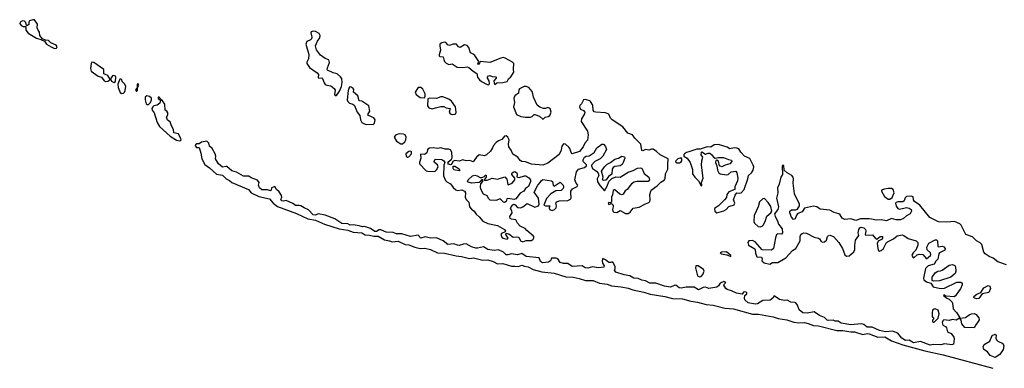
# Model space of a CAD drawing. Extents: x 2551545 to 2886624, y 315747 to 489036.
# Tile 88 of 119: x 2702884 to 2714200, y 345038 to 349047. Entities that reach past the tile are written whole.
import ezdxf

# ---------------------------------------------------------------- set-up
doc = ezdxf.new("R2010")
doc.units = 0

msp = doc.modelspace()

# ---------------------------------------------------------------- linework, layer by layer
at = {"layer": '0CON10XD'}
for points in [[(2703285, 348717), (2703305, 348720), (2703313, 348735), (2703304, 348755), (2703242, 348782), (2703215, 348809), (2703180, 348810), (2703147, 348827), (2703114, 348864), (2703110, 348905), (2703095, 348926), (2703086, 348954), (2703087, 348995), (2703055, 349045), (2703033, 349047), (2702998, 349032), (2702990, 349020), (2702988, 348992), (2702975, 348981), (2702962, 348982), (2702955, 349015), (2702940, 349030), (2702915, 349034), (2702890, 349020), (2702884, 349005), (2702900, 348980), (2702925, 348969), (2702955, 348970), (2702955, 348925), (2702981, 348891), (2703075, 348834), (2703125, 348820), (2703169, 348799), (2703193, 348765), (2703244, 348735), (2703285, 348717)], [(2706525, 348174), (2706561, 348225), (2706583, 348277), (2706591, 348325), (2706585, 348370), (2706571, 348391), (2706533, 348423), (2706485, 348434), (2706422, 348465), (2706417, 348475), (2706420, 348495), (2706444, 348555), (2706436, 348585), (2706395, 348602), (2706340, 348640), (2706295, 348701), (2706284, 348746), (2706305, 348801), (2706335, 348838), (2706338, 348865), (2706327, 348887), (2706283, 348913), (2706255, 348914), (2706235, 348906), (2706230, 348895), (2706242, 348845), (2706238, 348825), (2706226, 348814), (2706185, 348798), (2706173, 348767), (2706205, 348645), (2706203, 348597), (2706182, 348558), (2706183, 348545), (2706215, 348497), (2706304, 348435), (2706319, 348415), (2706314, 348384), (2706323, 348373), (2706355, 348379), (2706365, 348372), (2706382, 348322), (2706395, 348302), (2706415, 348293), (2706461, 348285), (2706499, 348255), (2706510, 348235), (2706502, 348185), (2706508, 348175), (2706525, 348174)], [(2708275, 348299), (2708283, 348315), (2708280, 348345), (2708262, 348375), (2708261, 348385), (2708270, 348400), (2708285, 348406), (2708315, 348394), (2708355, 348389), (2708361, 348385), (2708361, 348375), (2708333, 348345), (2708336, 348316), (2708345, 348303), (2708369, 348321), (2708436, 348324), (2708485, 348338), (2708502, 348368), (2708530, 348390), (2708562, 348445), (2708557, 348477), (2708564, 348545), (2708549, 348559), (2708465, 348606), (2708445, 348612), (2708415, 348605), (2708285, 348555), (2708180, 348565), (2708171, 348559), (2708165, 348534), (2708155, 348530), (2708149, 348545), (2708160, 348565), (2708115, 348635), (2708095, 348652), (2708065, 348665), (2708046, 348726), (2708025, 348752), (2707995, 348756), (2707945, 348727), (2707925, 348735), (2707905, 348767), (2707865, 348767), (2707825, 348749), (2707805, 348758), (2707781, 348785), (2707765, 348789), (2707735, 348780), (2707714, 348765), (2707711, 348745), (2707720, 348695), (2707704, 348644), (2707705, 348631), (2707713, 348623), (2707749, 348619), (2707760, 348590), (2707765, 348565), (2707785, 348546), (2707815, 348533), (2707855, 348541), (2707911, 348501), (2707975, 348496), (2708025, 348503), (2708046, 348496), (2708095, 348454), (2708139, 348429), (2708145, 348385), (2708167, 348355), (2708191, 348335), (2708255, 348302), (2708275, 348299)], [(2703875, 348335), (2703895, 348339), (2703918, 348355), (2703920, 348365), (2703897, 348407), (2703852, 348425), (2703851, 348475), (2703735, 348556), (2703712, 348558), (2703704, 348545), (2703698, 348485), (2703706, 348455), (2703785, 348399), (2703825, 348385), (2703855, 348342), (2703875, 348335)], [(2703965, 348324), (2703984, 348336), (2703989, 348385), (2703986, 348396), (2703965, 348406), (2703950, 348400), (2703928, 348365), (2703940, 348340), (2703965, 348324)], [(2704055, 348199), (2704075, 348202), (2704088, 348212), (2704097, 348233), (2704104, 348284), (2704090, 348310), (2704063, 348335), (2704056, 348355), (2704045, 348364), (2704035, 348362), (2704013, 348305), (2704016, 348266), (2704039, 348209), (2704055, 348199)], [(2704225, 348223), (2704237, 348233), (2704236, 348264), (2704254, 348295), (2704245, 348310), (2704235, 348305), (2704233, 348257), (2704225, 348254), (2704216, 348235), (2704225, 348223)], [(2706945, 347841), (2706962, 347858), (2706970, 347895), (2706955, 347917), (2706894, 347944), (2706884, 347955), (2706909, 347995), (2706895, 348055), (2706815, 348108), (2706784, 348114), (2706770, 348170), (2706721, 348215), (2706722, 348245), (2706718, 348255), (2706695, 348272), (2706676, 348274), (2706659, 348231), (2706648, 348125), (2706656, 348105), (2706675, 348086), (2706714, 348074), (2706731, 348061), (2706764, 347985), (2706794, 347945), (2706802, 347895), (2706815, 347864), (2706856, 347844), (2706945, 347841)], [(2707535, 348150), (2707543, 348167), (2707542, 348195), (2707518, 348248), (2707495, 348268), (2707465, 348266), (2707430, 348215), (2707442, 348185), (2707485, 348151), (2707535, 348150)], [(2708895, 347904), (2708905, 347907), (2708923, 347927), (2708957, 347933), (2708975, 347944), (2708992, 347985), (2708979, 348025), (2708955, 348038), (2708925, 348026), (2708905, 348026), (2708861, 348041), (2708832, 348062), (2708787, 348155), (2708783, 348195), (2708773, 348223), (2708735, 348267), (2708705, 348278), (2708683, 348277), (2708629, 348251), (2708620, 348239), (2708615, 348201), (2708575, 348173), (2708564, 348146), (2708571, 348095), (2708557, 348045), (2708594, 347955), (2708645, 347935), (2708696, 347926), (2708755, 347925), (2708775, 347933), (2708795, 347957), (2708805, 347957), (2708858, 347938), (2708895, 347904)], [(2704350, 348070), (2704365, 348071), (2704387, 348093), (2704399, 348125), (2704399, 348145), (2704375, 348165), (2704345, 348171), (2704327, 348155), (2704324, 348125), (2704338, 348078), (2704350, 348070)], [(2704725, 347653), (2704738, 347662), (2704737, 347675), (2704708, 347735), (2704657, 347747), (2704651, 347785), (2704627, 347825), (2704615, 347873), (2704582, 347892), (2704572, 347925), (2704587, 347953), (2704587, 347975), (2704575, 347995), (2704554, 348005), (2704551, 348075), (2704525, 348114), (2704502, 348132), (2704495, 348150), (2704485, 348157), (2704475, 348156), (2704475, 348142), (2704502, 348122), (2704495, 348085), (2704465, 348064), (2704425, 348056), (2704412, 348045), (2704404, 348025), (2704408, 348008), (2704431, 347975), (2704463, 347863), (2704490, 347820), (2704615, 347707), (2704685, 347663), (2704725, 347653)], [(2708665, 346493), (2708705, 346507), (2708765, 346508), (2708786, 346524), (2708796, 346545), (2708785, 346561), (2708711, 346621), (2708693, 346645), (2708635, 346671), (2708603, 346705), (2708585, 346745), (2708535, 346754), (2708522, 346762), (2708515, 346785), (2708542, 346825), (2708538, 346848), (2708524, 346875), (2708531, 346895), (2708551, 346919), (2708565, 346926), (2708579, 346919), (2708605, 346886), (2708644, 346884), (2708667, 346893), (2708715, 346932), (2708805, 346891), (2708846, 346905), (2708853, 346925), (2708846, 346995), (2708798, 347065), (2708838, 347142), (2708867, 347175), (2708877, 347195), (2708895, 347209), (2708995, 347192), (2709006, 347185), (2709015, 347145), (2709025, 347134), (2709095, 347179), (2709128, 347145), (2709135, 347125), (2709129, 347105), (2709105, 347084), (2709045, 347080), (2708987, 347045), (2708938, 346992), (2708909, 346915), (2708925, 346906), (2708975, 346906), (2708970, 346885), (2708974, 346865), (2709005, 346853), (2709029, 346865), (2709048, 346885), (2709052, 346905), (2709046, 346935), (2709057, 346953), (2709085, 346963), (2709185, 346967), (2709215, 346981), (2709223, 346997), (2709216, 347055), (2709219, 347075), (2709237, 347103), (2709290, 347130), (2709299, 347145), (2709281, 347165), (2709264, 347204), (2709283, 347297), (2709305, 347328), (2709375, 347346), (2709399, 347365), (2709398, 347378), (2709358, 347415), (2709360, 347435), (2709375, 347464), (2709395, 347477), (2709429, 347481), (2709485, 347521), (2709516, 347575), (2709576, 347615), (2709595, 347617), (2709615, 347588), (2709628, 347555), (2709585, 347479), (2709555, 347448), (2709493, 347415), (2709456, 347375), (2709454, 347365), (2709465, 347334), (2709513, 347303), (2709533, 347283), (2709538, 347255), (2709521, 347215), (2709524, 347184), (2709556, 347135), (2709605, 347078), (2709635, 347132), (2709654, 347186), (2709688, 347222), (2709735, 347239), (2709785, 347236), (2709875, 347295), (2709935, 347312), (2709985, 347341), (2710015, 347344), (2710035, 347338), (2710059, 347279), (2710115, 347235), (2710121, 347205), (2710105, 347185), (2709975, 347185), (2709945, 347178), (2709915, 347158), (2709867, 347095), (2709843, 347077), (2709821, 347039), (2709805, 347031), (2709781, 347041), (2709725, 347090), (2709715, 347092), (2709706, 347084), (2709697, 347033), (2709684, 347004), (2709685, 346950), (2709675, 346940), (2709655, 346946), (2709648, 346935), (2709655, 346921), (2709685, 346934), (2709704, 346915), (2709706, 346895), (2709695, 346865), (2709701, 346845), (2709712, 346835), (2709745, 346830), (2709785, 346852), (2709845, 346818), (2709875, 346818), (2709898, 346832), (2709935, 346878), (2710005, 346892), (2710075, 346929), (2710115, 346943), (2710124, 346955), (2710128, 346975), (2710124, 347035), (2710141, 347085), (2710210, 347135), (2710252, 347178), (2710290, 347200), (2710303, 347215), (2710306, 347275), (2710334, 347326), (2710331, 347389), (2710338, 347438), (2710336, 347446), (2710323, 347455), (2710245, 347491), (2710202, 347532), (2710165, 347556), (2710145, 347557), (2710115, 347548), (2710075, 347554), (2710045, 347538), (2710035, 347544), (2710021, 347615), (2709952, 347685), (2709925, 347721), (2709872, 347742), (2709814, 347814), (2709692, 347895), (2709675, 347915), (2709655, 347962), (2709615, 347975), (2709505, 347982), (2709485, 347988), (2709473, 348005), (2709470, 348065), (2709445, 348106), (2709435, 348115), (2709385, 348130), (2709365, 348126), (2709340, 348080), (2709320, 348060), (2709317, 348045), (2709328, 348018), (2709365, 348001), (2709378, 347985), (2709376, 347965), (2709341, 347905), (2709338, 347875), (2709409, 347765), (2709417, 347723), (2709410, 347660), (2709379, 347625), (2709359, 347585), (2709319, 347531), (2709235, 347504), (2709220, 347520), (2709206, 347565), (2709195, 347580), (2709155, 347616), (2709135, 347620), (2709116, 347594), (2709108, 347545), (2709083, 347497), (2708955, 347395), (2708895, 347375), (2708765, 347385), (2708695, 347414), (2708655, 347416), (2708636, 347426), (2708607, 347467), (2708552, 347502), (2708532, 347545), (2708504, 347585), (2708500, 347615), (2708510, 347665), (2708495, 347697), (2708475, 347712), (2708454, 347706), (2708425, 347669), (2708385, 347653), (2708361, 347635), (2708329, 347601), (2708317, 347575), (2708295, 347535), (2708249, 347491), (2708225, 347482), (2708165, 347492), (2708134, 347466), (2708095, 347414), (2708057, 347427), (2708015, 347425), (2707975, 347437), (2707935, 347419), (2707884, 347426), (2707863, 347417), (2707848, 347382), (2707835, 347378), (2707810, 347385), (2707806, 347395), (2707814, 347415), (2707847, 347443), (2707853, 347457), (2707852, 347525), (2707835, 347550), (2707815, 347558), (2707775, 347557), (2707725, 347574), (2707685, 347565), (2707635, 347573), (2707595, 347570), (2707575, 347559), (2707564, 347516), (2707547, 347503), (2707532, 347498), (2707495, 347501), (2707489, 347495), (2707494, 347455), (2707478, 347405), (2707480, 347390), (2707555, 347309), (2707575, 347303), (2707655, 347302), (2707675, 347321), (2707693, 347355), (2707687, 347377), (2707651, 347405), (2707647, 347415), (2707658, 347442), (2707735, 347439), (2707760, 347425), (2707768, 347405), (2707758, 347375), (2707753, 347253), (2707777, 347197), (2707791, 347181), (2707835, 347160), (2707866, 347116), (2707895, 347091), (2707915, 347084), (2707965, 347091), (2707996, 347075), (2708006, 347055), (2708003, 347003), (2708019, 346975), (2708047, 346947), (2708055, 346895), (2708075, 346869), (2708105, 346846), (2708129, 346809), (2708165, 346781), (2708205, 346731), (2708265, 346702), (2708375, 346679), (2708454, 346635), (2708468, 346615), (2708463, 346607), (2708422, 346588), (2708413, 346575), (2708424, 346545), (2708439, 346535), (2708485, 346524), (2708495, 346530), (2708498, 346535), (2708472, 346575), (2708475, 346590), (2708505, 346583), (2708555, 346546), (2708590, 346550), (2708621, 346545), (2708641, 346505), (2708665, 346493)], [(2707855, 347958), (2707885, 347960), (2707895, 347966), (2707901, 347985), (2707893, 348043), (2707848, 348108), (2707815, 348134), (2707745, 348160), (2707725, 348158), (2707675, 348139), (2707595, 348146), (2707574, 348136), (2707571, 348055), (2707585, 348035), (2707625, 348020), (2707662, 348035), (2707725, 348048), (2707758, 348048), (2707785, 348033), (2707831, 348025), (2707821, 347985), (2707832, 347965), (2707855, 347958)], [(2707285, 347620), (2707309, 347641), (2707320, 347665), (2707326, 347696), (2707315, 347721), (2707295, 347730), (2707245, 347736), (2707202, 347718), (2707188, 347695), (2707215, 347648), (2707265, 347621), (2707285, 347620)], [(2711240, 345895), (2711241, 345905), (2711233, 345915), (2711215, 345919), (2711204, 345915), (2711185, 345892), (2711120, 345900), (2711065, 345928), (2711014, 345944), (2711000, 345955), (2710976, 345995), (2710982, 346008), (2711000, 346025), (2710975, 346036), (2710935, 346016), (2710915, 345986), (2710895, 345970), (2710805, 345956), (2710765, 345970), (2710737, 345967), (2710685, 345942), (2710635, 345970), (2710545, 345972), (2710485, 345959), (2710462, 345965), (2710425, 345992), (2710405, 345990), (2710365, 345972), (2710295, 345981), (2710195, 346016), (2710125, 346018), (2710075, 346044), (2710035, 346052), (2709992, 346072), (2709941, 346075), (2709895, 346103), (2709832, 346112), (2709735, 346142), (2709718, 346165), (2709727, 346185), (2709728, 346205), (2709720, 346225), (2709699, 346259), (2709685, 346260), (2709675, 346253), (2709655, 346253), (2709618, 346285), (2709585, 346300), (2709578, 346275), (2709582, 346245), (2709600, 346215), (2709598, 346202), (2709535, 346193), (2709466, 346204), (2709412, 346188), (2709384, 346195), (2709347, 346217), (2709235, 346210), (2709185, 346244), (2709135, 346243), (2709095, 346254), (2709069, 346295), (2709050, 346305), (2708995, 346303), (2708985, 346274), (2708962, 346258), (2708892, 346252), (2708870, 346265), (2708855, 346308), (2708705, 346322), (2708655, 346358), (2708605, 346342), (2708535, 346353), (2708495, 346341), (2708475, 346342), (2708444, 346374), (2708385, 346401), (2708336, 346394), (2708265, 346404), (2708235, 346425), (2708215, 346436), (2708145, 346418), (2708125, 346419), (2708075, 346436), (2708015, 346468), (2707985, 346467), (2707935, 346451), (2707915, 346453), (2707875, 346469), (2707805, 346463), (2707752, 346502), (2707675, 346538), (2707605, 346533), (2707545, 346548), (2707495, 346534), (2707465, 346568), (2707375, 346555), (2707275, 346586), (2707215, 346585), (2707175, 346599), (2707095, 346603), (2707035, 346631), (2707015, 346629), (2706985, 346612), (2706965, 346612), (2706915, 346646), (2706847, 346667), (2706825, 346664), (2706787, 346677), (2706715, 346687), (2706680, 346685), (2706655, 346698), (2706585, 346702), (2706505, 346755), (2706395, 346797), (2706315, 346813), (2706285, 346799), (2706255, 346803), (2706202, 346862), (2706152, 346882), (2706115, 346905), (2706095, 346911), (2706055, 346911), (2706023, 346933), (2705945, 346968), (2705915, 346958), (2705895, 346964), (2705886, 346975), (2705896, 347005), (2705893, 347025), (2705866, 347066), (2705835, 347094), (2705815, 347128), (2705778, 347112), (2705773, 347085), (2705765, 347077), (2705732, 347092), (2705665, 347090), (2705638, 347115), (2705629, 347145), (2705636, 347175), (2705615, 347200), (2705545, 347227), (2705517, 347247), (2705455, 347249), (2705375, 347294), (2705323, 347307), (2705265, 347357), (2705255, 347360), (2705215, 347352), (2705169, 347389), (2705136, 347445), (2705137, 347477), (2705130, 347505), (2705094, 347564), (2705065, 347594), (2705056, 347625), (2705035, 347648), (2704975, 347638), (2704945, 347621), (2704921, 347619), (2704905, 347608), (2704901, 347595), (2704915, 347577), (2704945, 347577), (2704967, 347513), (2704978, 347445), (2705013, 347383), (2705065, 347345), (2705145, 347271), (2705215, 347257), (2705255, 347217), (2705296, 347196), (2705323, 347173), (2705512, 347095), (2705545, 347055), (2705633, 347013), (2705755, 346985), (2705795, 346935), (2705848, 346898), (2706065, 346817), (2706195, 346758), (2706285, 346740), (2706387, 346697), (2706555, 346641), (2706655, 346625), (2706715, 346604), (2706815, 346594), (2706855, 346572), (2706905, 346570), (2706955, 346556), (2707005, 346558), (2707077, 346517), (2707135, 346502), (2707165, 346493), (2707235, 346498), (2707315, 346463), (2707355, 346458), (2707425, 346430), (2707485, 346417), (2707541, 346421), (2707604, 346404), (2707687, 346367), (2707765, 346360), (2707901, 346331), (2707962, 346325), (2708055, 346300), (2708098, 346308), (2708205, 346283), (2708265, 346287), (2708325, 346267), (2708375, 346240), (2708435, 346243), (2708535, 346212), (2708575, 346214), (2708615, 346208), (2708655, 346225), (2708687, 346213), (2708726, 346205), (2708785, 346175), (2708885, 346149), (2709025, 346133), (2709159, 346089), (2709246, 346084), (2709315, 346071), (2709385, 346047), (2709475, 346046), (2709547, 346017), (2709635, 346006), (2709685, 345988), (2709798, 345975), (2709875, 345958), (2709929, 345939), (2710056, 345915), (2710130, 345890), (2710299, 345865), (2710385, 345842), (2710503, 345837), (2710598, 345808), (2710675, 345798), (2710775, 345770), (2710853, 345765), (2710988, 345728), (2711087, 345723), (2711305, 345661), (2711375, 345662), (2711545, 345631), (2711602, 345612), (2711701, 345595), (2711780, 345570), (2711839, 345559), (2711905, 345565), (2711945, 345553), (2712005, 345531), (2712065, 345526), (2712274, 345474), (2712345, 345474), (2712435, 345457), (2712479, 345459), (2712575, 345426), (2712625, 345437), (2712645, 345436), (2712745, 345395), (2712825, 345398), (2712905, 345352), (2713035, 345307), (2713285, 345239), (2713495, 345193), (2714067, 345038)], [(2707345, 347464), (2707355, 347469), (2707385, 347504), (2707387, 347527), (2707378, 347535), (2707355, 347531), (2707320, 347505), (2707325, 347476), (2707335, 347466), (2707345, 347464)], [(2710895, 346824), (2710975, 346848), (2711004, 346865), (2711035, 346900), (2711095, 346916), (2711102, 346935), (2711088, 346975), (2711105, 347030), (2711125, 347054), (2711155, 347051), (2711175, 347056), (2711211, 347095), (2711252, 347215), (2711259, 347255), (2711295, 347287), (2711312, 347315), (2711320, 347355), (2711314, 347374), (2711275, 347449), (2711215, 347476), (2711172, 347525), (2711150, 347560), (2711125, 347571), (2711095, 347573), (2711045, 347563), (2711015, 347581), (2710915, 347613), (2710865, 347606), (2710825, 347582), (2710785, 347586), (2710705, 347559), (2710665, 347557), (2710574, 347526), (2710549, 347521), (2710524, 347506), (2710518, 347495), (2710518, 347478), (2710555, 347455), (2710591, 347405), (2710615, 347325), (2710616, 347275), (2710641, 347235), (2710684, 347194), (2710715, 347137), (2710725, 347140), (2710721, 347175), (2710740, 347225), (2710720, 347375), (2710722, 347425), (2710734, 347465), (2710714, 347494), (2710718, 347522), (2710725, 347527), (2710765, 347502), (2710798, 347512), (2710815, 347511), (2710836, 347495), (2710856, 347466), (2710875, 347456), (2710915, 347463), (2710971, 347461), (2711029, 347439), (2711065, 347433), (2711067, 347415), (2711045, 347388), (2710991, 347375), (2710955, 347353), (2710928, 347365), (2710915, 347420), (2710895, 347431), (2710885, 347427), (2710879, 347405), (2710897, 347367), (2710903, 347315), (2710917, 347287), (2710933, 347273), (2711005, 347262), (2711025, 347268), (2711061, 347299), (2711113, 347303), (2711127, 347285), (2711138, 347225), (2711133, 347195), (2711102, 347125), (2711102, 347095), (2711033, 347067), (2711011, 347035), (2711005, 347003), (2710984, 346976), (2710913, 346907), (2710869, 346875), (2710873, 346845), (2710895, 346824)], [(2709595, 347196), (2709581, 347205), (2709591, 347235), (2709570, 347305), (2709605, 347355), (2709634, 347385), (2709674, 347406), (2709725, 347443), (2709767, 347453), (2709805, 347476), (2709835, 347468), (2709837, 347455), (2709821, 347405), (2709808, 347382), (2709785, 347365), (2709725, 347358), (2709705, 347346), (2709694, 347326), (2709688, 347272), (2709650, 347245), (2709624, 347206), (2709615, 347202), (2709595, 347196)], [(2710465, 347402), (2710485, 347412), (2710492, 347425), (2710494, 347445), (2710487, 347457), (2710448, 347445), (2710423, 347425), (2710422, 347412), (2710432, 347402), (2710465, 347402)], [(2707935, 347308), (2707875, 347320), (2707865, 347335), (2707867, 347363), (2707885, 347361), (2707935, 347330), (2707942, 347315), (2707935, 347308)], [(2708455, 346944), (2708445, 346947), (2708405, 346986), (2708355, 346968), (2708291, 346971), (2708275, 346985), (2708255, 347022), (2708215, 347041), (2708185, 347099), (2708178, 347125), (2708182, 347158), (2708208, 347185), (2708207, 347207), (2708190, 347205), (2708177, 347183), (2708164, 347176), (2708075, 347168), (2708038, 347178), (2708031, 347185), (2708036, 347205), (2708089, 347251), (2708115, 347258), (2708143, 347253), (2708175, 347233), (2708195, 347232), (2708227, 347243), (2708235, 347258), (2708245, 347260), (2708246, 347234), (2708220, 347205), (2708225, 347200), (2708255, 347203), (2708315, 347223), (2708376, 347214), (2708461, 347241), (2708482, 347212), (2708492, 347152), (2708497, 347147), (2708545, 347166), (2708574, 347205), (2708573, 347225), (2708541, 347265), (2708543, 347285), (2708561, 347299), (2708575, 347300), (2708596, 347285), (2708601, 347265), (2708598, 347238), (2708604, 347234), (2708625, 347232), (2708685, 347251), (2708700, 347250), (2708735, 347229), (2708754, 347205), (2708753, 347185), (2708730, 347130), (2708695, 347104), (2708676, 347074), (2708635, 347052), (2708584, 346986), (2708565, 346979), (2708495, 346992), (2708484, 346985), (2708474, 346955), (2708455, 346944)], [(2714225, 346227), (2714125, 346263), (2714073, 346303), (2714025, 346324), (2713978, 346355), (2713965, 346375), (2713941, 346461), (2713922, 346482), (2713879, 346505), (2713835, 346548), (2713757, 346577), (2713705, 346685), (2713690, 346700), (2713627, 346727), (2713535, 346718), (2713445, 346723), (2713345, 346772), (2713227, 346915), (2713167, 346955), (2713157, 346975), (2713151, 347011), (2713128, 347018), (2713075, 347013), (2713062, 346998), (2713050, 346965), (2713035, 346952), (2712975, 346952), (2712956, 346945), (2712948, 346935), (2712955, 346903), (2712977, 346877), (2712995, 346866), (2713075, 346886), (2713105, 346881), (2713128, 346865), (2713133, 346845), (2713119, 346815), (2713075, 346792), (2713041, 346759), (2713005, 346745), (2712955, 346744), (2712905, 346762), (2712845, 346734), (2712785, 346746), (2712725, 346740), (2712675, 346754), (2712645, 346758), (2712545, 346755), (2712495, 346738), (2712435, 346756), (2712365, 346748), (2712337, 346765), (2712314, 346804), (2712299, 346815), (2712245, 346829), (2712195, 346858), (2712085, 346867), (2712045, 346895), (2712005, 346901), (2711902, 346878), (2711875, 346839), (2711825, 346818), (2711811, 346799), (2711795, 346757), (2711775, 346749), (2711755, 346774), (2711735, 346825), (2711735, 346844), (2711755, 346860), (2711801, 346859), (2711822, 346868), (2711844, 346906), (2711845, 346925), (2711788, 347045), (2711772, 347165), (2711778, 347215), (2711774, 347235), (2711756, 347255), (2711704, 347284), (2711669, 347315), (2711665, 347369), (2711655, 347372), (2711645, 347362), (2711649, 347265), (2711631, 347235), (2711614, 347155), (2711594, 347115), (2711596, 347055), (2711583, 346995), (2711604, 346895), (2711595, 346864), (2711560, 346815), (2711566, 346785), (2711593, 346735), (2711606, 346696), (2711645, 346641), (2711652, 346595), (2711638, 346582), (2711596, 346584), (2711583, 346575), (2711570, 346540), (2711548, 346415), (2711525, 346395), (2711415, 346401), (2711335, 346493), (2711305, 346507), (2711265, 346504), (2711253, 346485), (2711261, 346455), (2711332, 346412), (2711338, 346405), (2711339, 346361), (2711355, 346321), (2711409, 346315), (2711416, 346295), (2711414, 346275), (2711440, 346250), (2711505, 346236), (2711537, 346253), (2711595, 346256), (2711690, 346310), (2711765, 346393), (2711802, 346415), (2711854, 346505), (2711855, 346555), (2711862, 346575), (2711875, 346588), (2711895, 346595), (2711925, 346591), (2712015, 346547), (2712063, 346533), (2712076, 346525), (2712095, 346496), (2712115, 346488), (2712135, 346491), (2712155, 346510), (2712168, 346555), (2712177, 346563), (2712195, 346567), (2712235, 346555), (2712296, 346486), (2712341, 346415), (2712365, 346344), (2712385, 346327), (2712415, 346331), (2712471, 346379), (2712482, 346405), (2712480, 346450), (2712488, 346512), (2712527, 346565), (2712520, 346595), (2712528, 346635), (2712538, 346652), (2712555, 346660), (2712585, 346653), (2712603, 346635), (2712607, 346613), (2712602, 346575), (2712608, 346568), (2712685, 346573), (2712721, 346531), (2712735, 346523), (2712772, 346555), (2712798, 346555), (2712801, 346535), (2712797, 346523), (2712750, 346500), (2712738, 346472), (2712745, 346417), (2712755, 346394), (2712765, 346386), (2712785, 346394), (2712812, 346415), (2712846, 346484), (2712856, 346494), (2712925, 346528), (2712969, 346561), (2713024, 346574), (2713045, 346565), (2713095, 346529), (2713185, 346502), (2713205, 346485), (2713207, 346455), (2713184, 346396), (2713151, 346365), (2713139, 346345), (2713138, 346335), (2713147, 346317), (2713155, 346310), (2713165, 346311), (2713198, 346342), (2713220, 346350), (2713264, 346345), (2713305, 346296), (2713351, 346335), (2713356, 346345), (2713353, 346365), (2713312, 346402), (2713310, 346430), (2713331, 346475), (2713405, 346515), (2713419, 346515), (2713433, 346503), (2713435, 346440), (2713446, 346436), (2713485, 346442), (2713506, 346436), (2713518, 346415), (2713515, 346397), (2713454, 346365), (2713447, 346353), (2713436, 346294), (2713411, 346269), (2713395, 346236), (2713325, 346218), (2713293, 346187), (2713272, 346075), (2713274, 346055), (2713304, 346034), (2713357, 346017), (2713382, 345975), (2713466, 345954), (2713512, 345958), (2713655, 346027), (2713699, 346029), (2713716, 346016), (2713717, 345997), (2713697, 345953), (2713679, 345931), (2713639, 345871), (2713625, 345860), (2713528, 345868), (2713505, 345883), (2713500, 345875), (2713538, 345845), (2713565, 345832), (2713599, 345799), (2713606, 345785), (2713610, 345720), (2713649, 345679), (2713684, 345625), (2713683, 345615), (2713645, 345593), (2713605, 345598), (2713565, 345589), (2713505, 345594), (2713493, 345585), (2713484, 345565), (2713492, 345535), (2713525, 345519), (2713536, 345505), (2713547, 345457), (2713588, 345438), (2713619, 345395), (2713623, 345375), (2713616, 345314), (2713595, 345308), (2713511, 345319), (2713472, 345308), (2713385, 345313), (2713346, 345304), (2713235, 345345), (2713155, 345331), (2713105, 345363), (2713065, 345357), (2713020, 345385), (2712977, 345443), (2712915, 345464), (2712835, 345457), (2712765, 345471), (2712680, 345510), (2712622, 345512), (2712585, 345540), (2712555, 345551), (2712435, 345539), (2712325, 345557), (2712290, 345580), (2712255, 345580), (2712233, 345593), (2712175, 345587), (2712165, 345590), (2712135, 345622), (2712077, 345645), (2712015, 345688), (2711935, 345671), (2711885, 345676), (2711842, 345712), (2711824, 345765), (2711805, 345790), (2711795, 345796), (2711745, 345798), (2711705, 345821), (2711675, 345819), (2711615, 345828), (2711555, 345870), (2711538, 345845), (2711510, 345820), (2711425, 345816), (2711365, 345778), (2711335, 345777), (2711255, 345791), (2711218, 345825), (2711212, 345845), (2711218, 345875), (2711240, 345895)], [(2712885, 346982), (2712909, 347001), (2712932, 347055), (2712923, 347095), (2712904, 347104), (2712865, 347104), (2712822, 347098), (2712790, 347085), (2712790, 347075), (2712822, 347015), (2712864, 346984), (2712885, 346982)], [(2711395, 346664), (2711415, 346672), (2711428, 346685), (2711451, 346725), (2711470, 346789), (2711517, 346825), (2711526, 346844), (2711515, 346898), (2711486, 346945), (2711445, 346992), (2711425, 346988), (2711385, 346954), (2711369, 346895), (2711323, 346795), (2711321, 346725), (2711327, 346707), (2711370, 346670), (2711395, 346664)], [(2711055, 346322), (2711058, 346335), (2711005, 346378), (2710950, 346375), (2710934, 346365), (2710945, 346354), (2711012, 346342), (2711055, 346322)], [(2710695, 346089), (2710715, 346094), (2710734, 346115), (2710749, 346155), (2710744, 346174), (2710682, 346215), (2710655, 346217), (2710650, 346195), (2710672, 346102), (2710695, 346089)], [(2713385, 346041), (2713369, 346049), (2713370, 346085), (2713404, 346136), (2713435, 346156), (2713465, 346159), (2713485, 346168), (2713565, 346224), (2713605, 346231), (2713631, 346221), (2713639, 346205), (2713644, 346155), (2713633, 346127), (2713586, 346084), (2713455, 346045), (2713385, 346041)], [(2713885, 345838), (2713858, 345845), (2713846, 345855), (2713849, 345865), (2713885, 345891), (2713930, 345910), (2713963, 345965), (2714015, 345989), (2714034, 345984), (2714042, 345955), (2714020, 345910), (2713947, 345893), (2713905, 345842), (2713885, 345838)], [(2713385, 345568), (2713395, 345570), (2713441, 345615), (2713451, 345665), (2713441, 345705), (2713405, 345721), (2713392, 345718), (2713376, 345705), (2713369, 345675), (2713369, 345635), (2713390, 345605), (2713375, 345590), (2713373, 345575), (2713385, 345568)], [(2713855, 345503), (2713745, 345507), (2713711, 345551), (2713705, 345592), (2713690, 345615), (2713755, 345622), (2713795, 345653), (2713823, 345663), (2713855, 345667), (2713875, 345658), (2713908, 345618), (2713909, 345595), (2713901, 345575), (2713871, 345539), (2713855, 345503)], [(2714095, 345163), (2714036, 345186), (2714008, 345228), (2713965, 345255), (2713956, 345285), (2713967, 345313), (2714032, 345348), (2714060, 345415), (2714095, 345429), (2714106, 345416), (2714102, 345385), (2714109, 345365), (2714125, 345351), (2714184, 345324), (2714195, 345295), (2714185, 345254), (2714147, 345195), (2714095, 345163)]]:
    msp.add_lwpolyline(points, dxfattribs=at)

doc.saveas('drawing.dxf')
